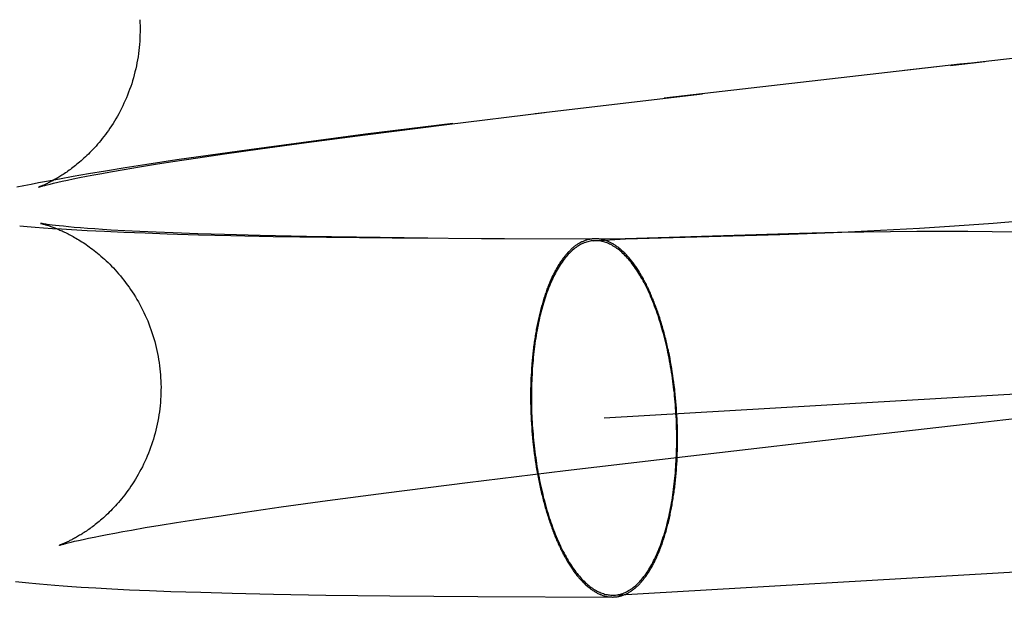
# Model space of a CAD drawing. Header units: inches. Extents: x 0 to 218, y 0 to 141.
# Tile 78 of 114: x 120.5698 to 120.6769, y 52.1011 to 52.1658. Entities that reach past the tile are written whole.
import ezdxf

# ---------------------------------------------------------------- set-up
doc = ezdxf.new("R2010")
doc.units = ezdxf.units.IN
doc.header["$LTSCALE"] = 11.987179
doc.header["$MEASUREMENT"] = 0
doc.linetypes.add('HIDDEN', pattern=[0.2, 0.1, -0.1])
doc.layers.add('DEFAULT_2', color=8, linetype='HIDDEN')

msp = doc.modelspace()

# ---------------------------------------------------------------- linework, layer by layer
at = {"layer": 'DEFAULT_2', "color": 8, "linetype": 'HIDDEN'}
for p, q in [((120.66537, 53.90946), (120.66537, 50.4403)), ((120.62582, 52.15565), (120.64404, 52.15779)), ((120.61621, 52.15446), (120.62685, 52.15576)), ((120.60734, 52.15334), (120.61621, 52.15446)), ((120.61689, 52.15457), (120.60737, 52.15338)), ((120.63333, 52.12256), (121.1712, 52.15395)), ((120.60737, 52.15338), (120.6004, 52.15247)), ((120.60098, 52.1525), (120.60734, 52.15334)), ((120.59474, 52.15171), (120.59028, 52.15108)), ((120.59203, 52.15125), (120.59593, 52.15181)), ((120.6004, 52.15247), (120.59474, 52.15171)), ((120.59593, 52.15181), (120.60098, 52.1525)), ((120.58686, 52.15059), (120.58358, 52.15009)), ((120.58644, 52.15042), (120.58913, 52.15083)), ((120.59028, 52.15108), (120.58686, 52.15059)), ((120.58913, 52.15083), (120.59203, 52.15125)), ((120.58124, 52.14973), (120.5791, 52.14939)), ((120.57964, 52.1493), (120.58115, 52.14956)), ((120.58115, 52.14956), (120.58279, 52.14983)), ((120.58358, 52.15009), (120.58124, 52.14973)), ((120.58279, 52.14983), (120.58455, 52.15012)), ((120.58455, 52.15012), (120.58644, 52.15042)), ((120.57409, 52.14852), (120.5727, 52.14827)), ((120.5756, 52.14879), (120.57409, 52.14852)), ((120.5744, 52.14828), (120.57497, 52.1484)), ((120.57497, 52.1484), (120.57559, 52.14853)), ((120.57559, 52.14853), (120.57628, 52.14867)), ((120.57724, 52.14908), (120.5756, 52.14879)), ((120.57628, 52.14867), (120.57703, 52.14882)), ((120.57703, 52.14882), (120.57784, 52.14897)), ((120.5791, 52.14939), (120.57724, 52.14908)), ((120.57784, 52.14897), (120.57871, 52.14913)), ((120.57871, 52.14913), (120.57964, 52.1493)), ((120.57021, 52.14778), (120.56945, 52.14763)), ((120.571, 52.14794), (120.57021, 52.14778)), ((120.57183, 52.1481), (120.571, 52.14794)), ((120.5727, 52.14827), (120.57183, 52.1481)), ((120.57277, 52.1479), (120.57308, 52.14798)), ((120.57308, 52.14798), (120.57346, 52.14807)), ((120.57346, 52.14807), (120.5739, 52.14817)), ((120.5739, 52.14817), (120.5744, 52.14828)), ((120.56977, 52.14343), (120.57059, 52.14336)), ((120.57059, 52.14336), (120.57146, 52.14329)), ((120.57146, 52.14329), (120.57237, 52.14322)), ((120.57237, 52.14322), (120.57332, 52.14316)), ((120.5733, 52.14352), (120.573, 52.14356)), ((120.57365, 52.14348), (120.5733, 52.14352)), ((120.57332, 52.14316), (120.57433, 52.14309)), ((120.57406, 52.14343), (120.57365, 52.14348)), ((120.57454, 52.14338), (120.57406, 52.14343)), ((120.57433, 52.14309), (120.57539, 52.14303)), ((120.57509, 52.14333), (120.57454, 52.14338)), ((120.57571, 52.14327), (120.57509, 52.14333)), ((120.57539, 52.14303), (120.57711, 52.14293)), ((120.57639, 52.14321), (120.57571, 52.14327)), ((120.57713, 52.14316), (120.57639, 52.14321)), ((120.57793, 52.1431), (120.57713, 52.14316)), ((120.57879, 52.14304), (120.57793, 52.1431)), ((120.57972, 52.14298), (120.57879, 52.14304)), ((120.66198, 52.14288), (120.66481, 52.14303)), ((120.66481, 52.14303), (120.66762, 52.14319)), ((120.66762, 52.14319), (120.67037, 52.14336)), ((120.67037, 52.14336), (120.67305, 52.14354)), ((120.67305, 52.14354), (120.67566, 52.14374)), ((120.67566, 52.14374), (120.67819, 52.14393)), ((120.57711, 52.14293), (120.57901, 52.14284)), ((120.57901, 52.14284), (120.58111, 52.14274)), ((120.58121, 52.1429), (120.57972, 52.14298)), ((120.58111, 52.14274), (120.5834, 52.14266)), ((120.58284, 52.14282), (120.58121, 52.1429)), ((120.5846, 52.14274), (120.58284, 52.14282)), ((120.5834, 52.14266), (120.58582, 52.14257)), ((120.58647, 52.14266), (120.5846, 52.14274)), ((120.58582, 52.14257), (120.5892, 52.14247)), ((120.58916, 52.14257), (120.58647, 52.14266)), ((120.59205, 52.14248), (120.58916, 52.14257)), ((120.5892, 52.14247), (120.59272, 52.14238)), ((120.59593, 52.14238), (120.59205, 52.14248)), ((120.59272, 52.14238), (120.59732, 52.14229)), ((120.60097, 52.14228), (120.59593, 52.14238)), ((120.59732, 52.14229), (120.60313, 52.1422)), ((120.60639, 52.1422), (120.60097, 52.14228)), ((120.60313, 52.1422), (120.61027, 52.14212)), ((120.61416, 52.14211), (120.60639, 52.1422)), ((120.61027, 52.14212), (120.62248, 52.14206)), ((120.61998, 52.14205), (120.63565, 52.14201)), ((120.6322, 52.14182), (120.63565, 52.14202)), ((120.63565, 52.14201), (120.63561, 52.14202)), ((120.65457, 52.1426), (120.63565, 52.14202)), ((120.63565, 52.14201), (120.64992, 52.14241)), ((120.64992, 52.14241), (120.65244, 52.14249)), ((120.65244, 52.14249), (120.65642, 52.14263)), ((120.65873, 52.1427), (120.65457, 52.1426)), ((120.65642, 52.14263), (120.65917, 52.14275)), ((120.66159, 52.14275), (120.65873, 52.1427)), ((120.65917, 52.14275), (120.66198, 52.14288)), ((120.66448, 52.14279), (120.66159, 52.14275)), ((120.66735, 52.14281), (120.66448, 52.14279)), ((120.67017, 52.14282), (120.66735, 52.14281)), ((120.67289, 52.1428), (120.67017, 52.14282)), ((120.67552, 52.14278), (120.67289, 52.1428)), ((120.67806, 52.14274), (120.67552, 52.14278)), ((120.63445, 52.10329), (121.17233, 52.13469)), ((120.6405, 52.12901), (120.64043, 52.12937)), ((120.64057, 52.12865), (120.6405, 52.12901)), ((120.64063, 52.12828), (120.64057, 52.12865)), ((120.64069, 52.12792), (120.64063, 52.12828)), ((120.6254, 52.12721), (120.62538, 52.12684)), ((120.62542, 52.12758), (120.6254, 52.12721)), ((120.62544, 52.12795), (120.62542, 52.12758)), ((120.64075, 52.12755), (120.64069, 52.12792)), ((120.64081, 52.12718), (120.64075, 52.12755)), ((120.64086, 52.12681), (120.64081, 52.12718)), ((120.62535, 52.12609), (120.62534, 52.12571)), ((120.62536, 52.12646), (120.62535, 52.12609)), ((120.62538, 52.12684), (120.62536, 52.12646)), ((120.64091, 52.12643), (120.64086, 52.12681)), ((120.64096, 52.12606), (120.64091, 52.12643)), ((120.62534, 52.12571), (120.62534, 52.12533)), ((120.62534, 52.12533), (120.62534, 52.12496)), ((120.62534, 52.12496), (120.62534, 52.12458)), ((120.64107, 52.12511), (120.64103, 52.12549)), ((120.6411, 52.12473), (120.64107, 52.12511)), ((120.62534, 52.12458), (120.62534, 52.12419)), ((120.62534, 52.12419), (120.62535, 52.12381)), ((120.62535, 52.12381), (120.62536, 52.12343)), ((120.64114, 52.12435), (120.6411, 52.12473)), ((120.64117, 52.12397), (120.64114, 52.12435)), ((120.6412, 52.12359), (120.64117, 52.12397)), ((120.62536, 52.12343), (120.62537, 52.12305)), ((120.62537, 52.12305), (120.62539, 52.12267)), ((120.62539, 52.12267), (120.62541, 52.12229)), ((120.64122, 52.12321), (120.6412, 52.12359)), ((120.64125, 52.12283), (120.64122, 52.12321)), ((120.64127, 52.12244), (120.64125, 52.12283)), ((120.62541, 52.12229), (120.62543, 52.1219)), ((120.62543, 52.1219), (120.62546, 52.12152)), ((120.64128, 52.12206), (120.64127, 52.12244)), ((120.6413, 52.12168), (120.64128, 52.12206)), ((120.64131, 52.1213), (120.6413, 52.12168)), ((120.62546, 52.12152), (120.62548, 52.12114)), ((120.62548, 52.12114), (120.62552, 52.12076)), ((120.62552, 52.12076), (120.62555, 52.12038)), ((120.64131, 52.12092), (120.64131, 52.1213)), ((120.64132, 52.12054), (120.64131, 52.12092)), ((120.64132, 52.12016), (120.64132, 52.12054)), ((120.64278, 52.11844), (120.66208, 52.12067)), ((120.62555, 52.12038), (120.62559, 52.12)), ((120.62559, 52.12), (120.62563, 52.11962)), ((120.64131, 52.11978), (120.64132, 52.12016)), ((120.64131, 52.1194), (120.64131, 52.11978)), ((120.62569, 52.11905), (120.62574, 52.11868)), ((120.62574, 52.11868), (120.62579, 52.11831)), ((120.62912, 52.11683), (120.64278, 52.11844)), ((120.64128, 52.11827), (120.64129, 52.11865)), ((120.64129, 52.11865), (120.6413, 52.11902)), ((120.6413, 52.11902), (120.64131, 52.1194)), ((120.62579, 52.11831), (120.62585, 52.11793)), ((120.62585, 52.11793), (120.6259, 52.11756)), ((120.6259, 52.11756), (120.62596, 52.11719)), ((120.64121, 52.11716), (120.64124, 52.11753)), ((120.64124, 52.11753), (120.64126, 52.1179)), ((120.64126, 52.1179), (120.64128, 52.11827)), ((120.61849, 52.11553), (120.62912, 52.11683)), ((120.62596, 52.11719), (120.62602, 52.11683)), ((120.62602, 52.11683), (120.62609, 52.11646)), ((120.62609, 52.11646), (120.62616, 52.1161)), ((120.60962, 52.1144), (120.61849, 52.11553)), ((120.62616, 52.1161), (120.62623, 52.11574)), ((120.60325, 52.11356), (120.60962, 52.1144)), ((120.5982, 52.11287), (120.60325, 52.11356)), ((120.59141, 52.11189), (120.59431, 52.11232)), ((120.59431, 52.11232), (120.5982, 52.11287)), ((120.58342, 52.11063), (120.58506, 52.1109)), ((120.58506, 52.1109), (120.58683, 52.11119)), ((120.58683, 52.11119), (120.58871, 52.11148)), ((120.58871, 52.11148), (120.59141, 52.11189)), ((120.57855, 52.10974), (120.5793, 52.10988)), ((120.5793, 52.10988), (120.58011, 52.11004)), ((120.58011, 52.11004), (120.58099, 52.1102)), ((120.58099, 52.1102), (120.58192, 52.11036)), ((120.58192, 52.11036), (120.58342, 52.11063)), ((120.57504, 52.10897), (120.57535, 52.10905)), ((120.57535, 52.10905), (120.57573, 52.10914)), ((120.57573, 52.10914), (120.57617, 52.10924)), ((120.57617, 52.10924), (120.57668, 52.10935)), ((120.57668, 52.10935), (120.57724, 52.10947)), ((120.57724, 52.10947), (120.57787, 52.1096)), ((120.57787, 52.1096), (120.57855, 52.10974)), ((120.56933, 52.10477), (120.57003, 52.1047)), ((120.57003, 52.1047), (120.57077, 52.10462)), ((120.57077, 52.10462), (120.57153, 52.10455)), ((120.57274, 52.10444), (120.5736, 52.10437)), ((120.5736, 52.10437), (120.5745, 52.1043)), ((120.5745, 52.1043), (120.57545, 52.10423)), ((120.57545, 52.10423), (120.57644, 52.10417)), ((120.57644, 52.10417), (120.57804, 52.10407)), ((120.57804, 52.10407), (120.57979, 52.10398)), ((120.57979, 52.10398), (120.58173, 52.10388)), ((120.58173, 52.10388), (120.58387, 52.10379)), ((120.58387, 52.10379), (120.58619, 52.1037)), ((120.58619, 52.1037), (120.58946, 52.1036)), ((120.58946, 52.1036), (120.59289, 52.1035)), ((120.59289, 52.1035), (120.59738, 52.1034)), ((120.59738, 52.1034), (120.60305, 52.1033)), ((120.60305, 52.1033), (120.61004, 52.10321)), ((120.61004, 52.10321), (120.61958, 52.10313)), ((120.61958, 52.10313), (120.63427, 52.10308))]:
    msp.add_line(p, q, dxfattribs=at)
for points in [[(120.58283, 52.16584), (120.58285, 52.16553), (120.58286, 52.16519), (120.58286, 52.16485), (120.58286, 52.16451), (120.58285, 52.16417), (120.58284, 52.16383), (120.58282, 52.16349), (120.5828, 52.16316), (120.58277, 52.16282), (120.58273, 52.16248), (120.58269, 52.16215), (120.58264, 52.16181), (120.58258, 52.16148), (120.58252, 52.16115), (120.58246, 52.16082), (120.58239, 52.16049), (120.58231, 52.16016), (120.58223, 52.15984), (120.58214, 52.15952), (120.58204, 52.1592), (120.58195, 52.15888), (120.58184, 52.15857), (120.58173, 52.15826), (120.58162, 52.15795), (120.5815, 52.15764), (120.58137, 52.15734), (120.58125, 52.15704), (120.58111, 52.15675), (120.58098, 52.15646), (120.58084, 52.15617), (120.58069, 52.15589), (120.58054, 52.15561), (120.58039, 52.15534), (120.58024, 52.15507), (120.58008, 52.15481), (120.57992, 52.15455), (120.57976, 52.1543), (120.57959, 52.15406), (120.57943, 52.15381), (120.57926, 52.15358), (120.57909, 52.15335), (120.57892, 52.15313), (120.57875, 52.15291), (120.57858, 52.1527), (120.57841, 52.1525), (120.57824, 52.1523), (120.57807, 52.15211), (120.57791, 52.15192), (120.57774, 52.15174), (120.57757, 52.15157), (120.57741, 52.1514), (120.57724, 52.15123), (120.57708, 52.15108), (120.57692, 52.15092), (120.57676, 52.15078), (120.5766, 52.15063), (120.57645, 52.1505), (120.57629, 52.15037), (120.57614, 52.15024), (120.576, 52.15012), (120.57585, 52.15), (120.5757, 52.14988), (120.57556, 52.14977), (120.57542, 52.14967), (120.57528, 52.14956), (120.57515, 52.14947), (120.57501, 52.14937), (120.57488, 52.14928), (120.57475, 52.14919), (120.57462, 52.1491), (120.5745, 52.14902), (120.57437, 52.14894), (120.57425, 52.14886), (120.57413, 52.14879), (120.57402, 52.14872), (120.5739, 52.14865), (120.57379, 52.14858), (120.57368, 52.14852), (120.57357, 52.14846), (120.57346, 52.1484), (120.57336, 52.14834), (120.57326, 52.14829), (120.57316, 52.14824), (120.57306, 52.14819), (120.57297, 52.14814), (120.57287, 52.14809), (120.57278, 52.14805), (120.5727, 52.14801), (120.57261, 52.14797), (120.57253, 52.14793), (120.57246, 52.1479), (120.57238, 52.14787), (120.57231, 52.14783), (120.57224, 52.14781), (120.57218, 52.14778), (120.57212, 52.14776), (120.57207, 52.14773), (120.57202, 52.14771), (120.57197, 52.1477), (120.57193, 52.14768), (120.5719, 52.14767), (120.57187, 52.14766), (120.57185, 52.14765), (120.57183, 52.14764), (120.57182, 52.14764), (120.57181, 52.14764)], [(120.68102, 52.16201), (120.67328, 52.16113), (120.67202, 52.16099), (120.666, 52.16031)], [(120.67099, 52.16087), (120.67224, 52.16102), (120.67349, 52.16116), (120.67475, 52.1613)], [(120.67077, 52.16085), (120.66951, 52.16071), (120.63987, 52.15731)], [(120.57181, 52.14764), (120.57182, 52.14764), (120.57184, 52.14765), (120.57186, 52.14765), (120.5719, 52.14766), (120.57194, 52.14768), (120.57199, 52.14769), (120.57205, 52.14771), (120.57212, 52.14773), (120.5722, 52.14775), (120.57229, 52.14778), (120.57239, 52.1478), (120.5725, 52.14783), (120.57263, 52.14787), (120.57277, 52.1479)], [(120.573, 52.14356), (120.57274, 52.14359), (120.57263, 52.14361), (120.57253, 52.14362), (120.57244, 52.14363), (120.57236, 52.14365), (120.57229, 52.14366), (120.57223, 52.14367), (120.57218, 52.14368), (120.57214, 52.14368), (120.5721, 52.14369), (120.57208, 52.1437), (120.57206, 52.1437), (120.57205, 52.1437), (120.57204, 52.1437)], [(120.57204, 52.1437), (120.57205, 52.1437), (120.57206, 52.1437), (120.57208, 52.14369), (120.57211, 52.14369), (120.57214, 52.14368), (120.57218, 52.14367), (120.57222, 52.14366), (120.57227, 52.14365), (120.57232, 52.14363), (120.57238, 52.14362), (120.57244, 52.1436), (120.57251, 52.14358), (120.57258, 52.14356), (120.57265, 52.14354), (120.57273, 52.14351), (120.57281, 52.14349), (120.5729, 52.14346), (120.57298, 52.14343), (120.57308, 52.1434), (120.57317, 52.14337), (120.57327, 52.14333), (120.57337, 52.14329), (120.57347, 52.14326), (120.57358, 52.14322), (120.57368, 52.14317), (120.57379, 52.14313), (120.57391, 52.14308), (120.57402, 52.14303), (120.57414, 52.14298), (120.57426, 52.14293), (120.57438, 52.14288), (120.5745, 52.14282), (120.57463, 52.14276), (120.57476, 52.1427), (120.57489, 52.14263), (120.57503, 52.14256), (120.57516, 52.14249), (120.5753, 52.14242), (120.57545, 52.14234), (120.57559, 52.14226), (120.57574, 52.14218), (120.57589, 52.14209), (120.57604, 52.142), (120.57619, 52.14191), (120.57635, 52.14181), (120.57651, 52.14171), (120.57667, 52.14161), (120.57684, 52.1415), (120.577, 52.14139), (120.57717, 52.14127), (120.57734, 52.14114), (120.57752, 52.14102), (120.5777, 52.14088), (120.57788, 52.14075), (120.57806, 52.1406), (120.57824, 52.14045), (120.57843, 52.1403), (120.57861, 52.14014), (120.5788, 52.13997), (120.57899, 52.1398), (120.57918, 52.13962), (120.57938, 52.13944), (120.57957, 52.13925), (120.57976, 52.13906), (120.57996, 52.13885), (120.58015, 52.13865), (120.58034, 52.13843), (120.58053, 52.13821), (120.58073, 52.13799), (120.58092, 52.13776), (120.5811, 52.13752), (120.58129, 52.13728), (120.58147, 52.13703), (120.58166, 52.13678), (120.58183, 52.13652), (120.58201, 52.13626), (120.58218, 52.13599), (120.58235, 52.13572), (120.58252, 52.13544), (120.58268, 52.13516), (120.58284, 52.13487), (120.58299, 52.13459), (120.58314, 52.13429), (120.58328, 52.134), (120.58342, 52.1337), (120.58356, 52.13339), (120.58369, 52.13309), (120.58381, 52.13278), (120.58393, 52.13247), (120.58404, 52.13215), (120.58415, 52.13184), (120.58426, 52.13152), (120.58436, 52.1312), (120.58445, 52.13087), (120.58453, 52.13055), (120.58462, 52.13022), (120.58469, 52.12989), (120.58476, 52.12956), (120.58482, 52.12923), (120.58488, 52.1289), (120.58493, 52.12856), (120.58498, 52.12823), (120.58502, 52.12789), (120.58505, 52.12755), (120.58508, 52.12722), (120.5851, 52.12691)], [(120.63238, 52.14203), (120.63235, 52.14203), (120.63227, 52.14203), (120.63219, 52.14202), (120.63211, 52.14202), (120.63204, 52.14201), (120.63196, 52.142), (120.63188, 52.14199), (120.6318, 52.14198), (120.63173, 52.14196), (120.63165, 52.14194), (120.63157, 52.14193), (120.6315, 52.14191), (120.63142, 52.14188), (120.63135, 52.14186), (120.63127, 52.14183), (120.63119, 52.14181), (120.63112, 52.14178), (120.63104, 52.14174), (120.63097, 52.14171), (120.63089, 52.14168), (120.63082, 52.14164), (120.63074, 52.1416), (120.63067, 52.14156), (120.6306, 52.14152), (120.63052, 52.14147), (120.63045, 52.14143), (120.63038, 52.14138), (120.6303, 52.14133), (120.63023, 52.14128), (120.63016, 52.14122), (120.63009, 52.14117), (120.63002, 52.14111), (120.62994, 52.14105), (120.62987, 52.14099), (120.6298, 52.14093), (120.62973, 52.14086), (120.62966, 52.1408), (120.62959, 52.14073), (120.62952, 52.14066), (120.62946, 52.14059), (120.62939, 52.14052), (120.62932, 52.14044), (120.62925, 52.14036), (120.62918, 52.14029), (120.62912, 52.14021), (120.62905, 52.14012), (120.62898, 52.14004), (120.62892, 52.13996), (120.62885, 52.13987), (120.62879, 52.13978), (120.62872, 52.13969), (120.62866, 52.1396), (120.6286, 52.13951), (120.62853, 52.13941), (120.62847, 52.13931), (120.62841, 52.13922), (120.62835, 52.13912), (120.62829, 52.13902), (120.62823, 52.13891), (120.62817, 52.13881), (120.62811, 52.1387), (120.62805, 52.13859), (120.62799, 52.13849), (120.62793, 52.13837), (120.62787, 52.13826), (120.62782, 52.13815), (120.62776, 52.13803), (120.6277, 52.13792), (120.62765, 52.1378), (120.62759, 52.13768), (120.62754, 52.13756), (120.62748, 52.13743), (120.62743, 52.13731), (120.62738, 52.13719), (120.62733, 52.13706), (120.62728, 52.13693), (120.62722, 52.1368), (120.62717, 52.13667), (120.62712, 52.13654), (120.62708, 52.1364), (120.62703, 52.13627), (120.62698, 52.13613), (120.62693, 52.13599), (120.62688, 52.13586), (120.62684, 52.13572), (120.62679, 52.13557), (120.62675, 52.13543), (120.6267, 52.13529), (120.62666, 52.13514), (120.62662, 52.135), (120.62658, 52.13485), (120.62653, 52.1347), (120.62649, 52.13455), (120.62645, 52.1344), (120.62641, 52.13424), (120.62637, 52.13409), (120.62634, 52.13394), (120.6263, 52.13378), (120.62626, 52.13362), (120.62622, 52.13347), (120.62619, 52.13331), (120.62615, 52.13315), (120.62612, 52.13299), (120.62609, 52.13283), (120.62605, 52.13266), (120.62602, 52.1325), (120.62599, 52.13233), (120.62596, 52.13217), (120.62593, 52.132), (120.6259, 52.13183), (120.62587, 52.13166), (120.62584, 52.1315), (120.62582, 52.13133), (120.62579, 52.13115), (120.62576, 52.13098), (120.62574, 52.13081), (120.62572, 52.13064), (120.62569, 52.13046), (120.62567, 52.13029), (120.62565, 52.13011), (120.62563, 52.12993), (120.62561, 52.12976), (120.62559, 52.12958), (120.62557, 52.1294), (120.62555, 52.12922), (120.62553, 52.12904), (120.62551, 52.12886), (120.6255, 52.12868), (120.62548, 52.1285), (120.62547, 52.12832), (120.62544, 52.12795)], [(120.64043, 52.12937), (120.64039, 52.12955), (120.64035, 52.12973), (120.64032, 52.1299), (120.64028, 52.13008), (120.64024, 52.13026), (120.6402, 52.13043), (120.64016, 52.13061), (120.64012, 52.13078), (120.64008, 52.13095), (120.64003, 52.13112), (120.63999, 52.1313), (120.63995, 52.13147), (120.6399, 52.13164), (120.63986, 52.1318), (120.63981, 52.13197), (120.63977, 52.13214), (120.63972, 52.13231), (120.63967, 52.13247), (120.63962, 52.13263), (120.63958, 52.1328), (120.63953, 52.13296), (120.63948, 52.13312), (120.63943, 52.13328), (120.63938, 52.13344), (120.63932, 52.1336), (120.63927, 52.13375), (120.63922, 52.13391), (120.63917, 52.13407), (120.63911, 52.13422), (120.63906, 52.13437), (120.639, 52.13452), (120.63895, 52.13467), (120.63889, 52.13482), (120.63883, 52.13497), (120.63878, 52.13512), (120.63872, 52.13526), (120.63866, 52.13541), (120.6386, 52.13555), (120.63854, 52.13569), (120.63848, 52.13583), (120.63842, 52.13597), (120.63836, 52.13611), (120.6383, 52.13625), (120.63824, 52.13638), (120.63818, 52.13651), (120.63812, 52.13665), (120.63805, 52.13678), (120.63799, 52.13691), (120.63793, 52.13704), (120.63786, 52.13716), (120.6378, 52.13729), (120.63773, 52.13741), (120.63767, 52.13754), (120.6376, 52.13766), (120.63753, 52.13778), (120.63747, 52.1379), (120.6374, 52.13801), (120.63733, 52.13813), (120.63726, 52.13824), (120.63719, 52.13836), (120.63713, 52.13847), (120.63706, 52.13858), (120.63699, 52.13868), (120.63692, 52.13879), (120.63685, 52.1389), (120.63678, 52.139), (120.63671, 52.1391), (120.63663, 52.1392), (120.63656, 52.1393), (120.63649, 52.1394), (120.63642, 52.13949), (120.63635, 52.13958), (120.63627, 52.13968), (120.6362, 52.13977), (120.63613, 52.13985), (120.63605, 52.13994), (120.63598, 52.14003), (120.63591, 52.14011), (120.63583, 52.14019), (120.63576, 52.14027), (120.63568, 52.14035), (120.63561, 52.14043), (120.63553, 52.1405), (120.63546, 52.14058), (120.63538, 52.14065), (120.6353, 52.14072), (120.63523, 52.14079), (120.63515, 52.14085), (120.63508, 52.14092), (120.635, 52.14098), (120.63492, 52.14104), (120.63484, 52.1411), (120.63477, 52.14116), (120.63469, 52.14121), (120.63461, 52.14127), (120.63454, 52.14132), (120.63446, 52.14137), (120.63438, 52.14142), (120.6343, 52.14146), (120.63422, 52.14151), (120.63415, 52.14155), (120.63407, 52.14159), (120.63399, 52.14163), (120.63391, 52.14167), (120.63383, 52.1417), (120.63376, 52.14174), (120.63368, 52.14177), (120.6336, 52.1418), (120.63352, 52.14183), (120.63344, 52.14186), (120.63336, 52.14188), (120.63329, 52.1419), (120.63321, 52.14192), (120.63313, 52.14194), (120.63305, 52.14196), (120.63297, 52.14197), (120.63289, 52.14199), (120.63282, 52.142), (120.63274, 52.14201), (120.63266, 52.14202), (120.63258, 52.14202), (120.6325, 52.14203), (120.63242, 52.14203), (120.63238, 52.14203)], [(120.6322, 52.14182), (120.63207, 52.14181), (120.63194, 52.14179), (120.63181, 52.14177), (120.63168, 52.14174), (120.63155, 52.14171), (120.63142, 52.14167), (120.63129, 52.14163), (120.63116, 52.14158), (120.63103, 52.14153), (120.6309, 52.14147), (120.63078, 52.1414), (120.63065, 52.14133), (120.63053, 52.14126), (120.6304, 52.14117), (120.63028, 52.14109), (120.63015, 52.141), (120.63003, 52.1409), (120.62991, 52.1408), (120.62979, 52.14069), (120.62967, 52.14058), (120.62955, 52.14046), (120.62944, 52.14034), (120.62932, 52.14021), (120.62921, 52.14008), (120.62909, 52.13994), (120.62898, 52.1398), (120.62887, 52.13965), (120.62876, 52.1395), (120.62865, 52.13934), (120.62855, 52.13918), (120.62844, 52.13901), (120.62834, 52.13884), (120.62823, 52.13866), (120.62813, 52.13848), (120.62803, 52.13829), (120.62793, 52.1381), (120.62784, 52.13791), (120.62774, 52.13771), (120.62765, 52.13751), (120.62756, 52.1373), (120.62747, 52.13709), (120.62738, 52.13687), (120.62729, 52.13665), (120.6272, 52.13643), (120.62712, 52.1362), (120.62704, 52.13597), (120.62696, 52.13573), (120.62688, 52.1355), (120.6268, 52.13525), (120.62673, 52.13501), (120.62666, 52.13476), (120.62659, 52.1345), (120.62652, 52.13425), (120.62645, 52.13398), (120.62639, 52.13372), (120.62632, 52.13345), (120.62626, 52.13318), (120.6262, 52.13291), (120.62615, 52.13264), (120.62609, 52.13236), (120.62604, 52.13208), (120.62599, 52.13179), (120.62594, 52.1315), (120.62589, 52.13121), (120.62585, 52.13092), (120.62581, 52.13063), (120.62577, 52.13033), (120.62573, 52.13003), (120.62569, 52.12973), (120.62566, 52.12943), (120.62563, 52.12912), (120.6256, 52.12882), (120.62557, 52.12851), (120.62555, 52.1282), (120.62552, 52.12789), (120.6255, 52.12757), (120.62549, 52.12726), (120.62547, 52.12694), (120.62546, 52.12662), (120.62544, 52.12631), (120.62544, 52.12599), (120.62543, 52.12566), (120.62542, 52.12534), (120.62542, 52.12502), (120.62542, 52.1247), (120.62542, 52.12437), (120.62543, 52.12405), (120.62543, 52.12373), (120.62544, 52.1234), (120.62545, 52.12308), (120.62547, 52.12275), (120.62548, 52.12242), (120.6255, 52.1221)], [(120.64115, 52.12301), (120.64113, 52.12334), (120.64111, 52.12366), (120.64109, 52.12399), (120.64106, 52.12431), (120.64103, 52.12464), (120.641, 52.12496), (120.64097, 52.12528), (120.64093, 52.1256), (120.64089, 52.12592), (120.64085, 52.12624), (120.64081, 52.12656), (120.64077, 52.12688), (120.64072, 52.1272), (120.64067, 52.12751), (120.64062, 52.12783), (120.64057, 52.12814), (120.64051, 52.12845), (120.64046, 52.12876), (120.6404, 52.12906), (120.64034, 52.12937), (120.64028, 52.12967), (120.64021, 52.12997), (120.64014, 52.13027), (120.64008, 52.13057), (120.64, 52.13087), (120.63993, 52.13116), (120.63986, 52.13145), (120.63978, 52.13174), (120.6397, 52.13202), (120.63962, 52.1323), (120.63954, 52.13258), (120.63946, 52.13286), (120.63937, 52.13313), (120.63929, 52.1334), (120.6392, 52.13367), (120.63911, 52.13393), (120.63902, 52.1342), (120.63892, 52.13445), (120.63883, 52.13471), (120.63873, 52.13496), (120.63863, 52.13521), (120.63853, 52.13545), (120.63843, 52.13569), (120.63833, 52.13593), (120.63822, 52.13616), (120.63812, 52.13639), (120.63801, 52.13661), (120.6379, 52.13683), (120.63779, 52.13705), (120.63768, 52.13726), (120.63757, 52.13747), (120.63746, 52.13767), (120.63734, 52.13787), (120.63723, 52.13807), (120.63711, 52.13826), (120.63699, 52.13844), (120.63688, 52.13863), (120.63676, 52.1388), (120.63663, 52.13898), (120.63651, 52.13914), (120.63639, 52.13931), (120.63627, 52.13947), (120.63614, 52.13962), (120.63602, 52.13977), (120.63589, 52.13991), (120.63576, 52.14005), (120.63564, 52.14018), (120.63551, 52.14031), (120.63538, 52.14044), (120.63525, 52.14056), (120.63512, 52.14067), (120.63499, 52.14078), (120.63486, 52.14088), (120.63473, 52.14098), (120.6346, 52.14107), (120.63447, 52.14116), (120.63433, 52.14124), (120.6342, 52.14132), (120.63407, 52.14139), (120.63393, 52.14145), (120.6338, 52.14152), (120.63367, 52.14157), (120.63353, 52.14162), (120.6334, 52.14166), (120.63327, 52.1417), (120.63313, 52.14174), (120.633, 52.14177), (120.63287, 52.14179), (120.63273, 52.1418), (120.6326, 52.14182), (120.63247, 52.14182), (120.63234, 52.14182), (120.6322, 52.14182)], [(120.5851, 52.12691), (120.58512, 52.12659), (120.58513, 52.12625), (120.58514, 52.12591), (120.58513, 52.12558), (120.58513, 52.12524), (120.58511, 52.1249), (120.5851, 52.12456), (120.58507, 52.12422), (120.58504, 52.12388), (120.585, 52.12355), (120.58496, 52.12321), (120.58491, 52.12288), (120.58486, 52.12255), (120.5848, 52.12221), (120.58473, 52.12188), (120.58466, 52.12156), (120.58458, 52.12123), (120.5845, 52.12091), (120.58441, 52.12058), (120.58432, 52.12026), (120.58422, 52.11995), (120.58411, 52.11963), (120.584, 52.11932), (120.58389, 52.11901), (120.58377, 52.11871), (120.58365, 52.11841), (120.58352, 52.11811), (120.58339, 52.11781), (120.58325, 52.11752), (120.58311, 52.11724), (120.58296, 52.11696), (120.58281, 52.11668), (120.58266, 52.11641), (120.58251, 52.11614), (120.58235, 52.11588), (120.58219, 52.11562), (120.58203, 52.11537), (120.58186, 52.11512), (120.5817, 52.11488), (120.58153, 52.11465), (120.58136, 52.11442), (120.58119, 52.11419), (120.58102, 52.11398), (120.58085, 52.11377), (120.58068, 52.11356), (120.58052, 52.11337), (120.58035, 52.11317), (120.58018, 52.11299), (120.58001, 52.11281), (120.57984, 52.11263), (120.57968, 52.11246), (120.57951, 52.1123), (120.57935, 52.11214), (120.57919, 52.11199), (120.57903, 52.11184), (120.57888, 52.1117), (120.57872, 52.11156), (120.57857, 52.11143), (120.57842, 52.11131), (120.57827, 52.11118), (120.57812, 52.11106), (120.57798, 52.11095), (120.57783, 52.11084), (120.57769, 52.11073), (120.57756, 52.11063), (120.57742, 52.11053), (120.57728, 52.11044), (120.57715, 52.11034), (120.57702, 52.11026), (120.57689, 52.11017), (120.57677, 52.11009), (120.57665, 52.11001), (120.57652, 52.10993), (120.57641, 52.10986), (120.57629, 52.10979), (120.57617, 52.10972), (120.57606, 52.10965), (120.57595, 52.10959), (120.57584, 52.10953), (120.57574, 52.10947), (120.57563, 52.10941), (120.57553, 52.10936), (120.57543, 52.1093), (120.57533, 52.10925), (120.57524, 52.10921), (120.57515, 52.10916), (120.57506, 52.10912), (120.57497, 52.10908), (120.57489, 52.10904), (120.57481, 52.109), (120.57473, 52.10896), (120.57465, 52.10893), (120.57458, 52.1089), (120.57452, 52.10887), (120.57445, 52.10885), (120.5744, 52.10882), (120.57434, 52.1088), (120.57429, 52.10878), (120.57425, 52.10876), (120.57421, 52.10875), (120.57417, 52.10874), (120.57414, 52.10872), (120.57412, 52.10872), (120.5741, 52.10871), (120.57409, 52.10871), (120.57408, 52.1087)], [(120.64103, 52.12549), (120.64101, 52.12568), (120.64096, 52.12606)], [(120.63445, 52.10329), (120.63458, 52.1033), (120.63472, 52.10332), (120.63485, 52.10334), (120.63498, 52.10337), (120.63511, 52.1034), (120.63524, 52.10344), (120.63537, 52.10348), (120.6355, 52.10353), (120.63562, 52.10358), (120.63575, 52.10364), (120.63588, 52.10371), (120.636, 52.10378), (120.63613, 52.10386), (120.63625, 52.10394), (120.63638, 52.10402), (120.6365, 52.10411), (120.63662, 52.10421), (120.63674, 52.10431), (120.63686, 52.10442), (120.63698, 52.10453), (120.6371, 52.10465), (120.63722, 52.10477), (120.63733, 52.1049), (120.63745, 52.10503), (120.63756, 52.10517), (120.63767, 52.10532), (120.63778, 52.10546), (120.63789, 52.10562), (120.638, 52.10577), (120.63811, 52.10594), (120.63821, 52.1061), (120.63832, 52.10627), (120.63842, 52.10645), (120.63852, 52.10663), (120.63862, 52.10682), (120.63872, 52.10701), (120.63882, 52.1072), (120.63891, 52.1074), (120.63901, 52.1076), (120.6391, 52.10781), (120.63919, 52.10802), (120.63928, 52.10824), (120.63936, 52.10846), (120.63945, 52.10868), (120.63953, 52.10891), (120.63962, 52.10914), (120.6397, 52.10938), (120.63977, 52.10962), (120.63985, 52.10986), (120.63992, 52.11011), (120.64, 52.11036), (120.64007, 52.11061), (120.64014, 52.11087), (120.6402, 52.11113), (120.64027, 52.11139), (120.64033, 52.11166), (120.64039, 52.11193), (120.64045, 52.1122), (120.64051, 52.11248), (120.64056, 52.11275), (120.64062, 52.11304), (120.64067, 52.11332), (120.64072, 52.11361), (120.64076, 52.1139), (120.64081, 52.11419), (120.64085, 52.11448), (120.64089, 52.11478), (120.64093, 52.11508), (120.64096, 52.11538), (120.641, 52.11568), (120.64103, 52.11599), (120.64106, 52.11629), (120.64108, 52.1166), (120.64111, 52.11691), (120.64113, 52.11723), (120.64115, 52.11754), (120.64117, 52.11785), (120.64118, 52.11817), (120.6412, 52.11849), (120.64121, 52.11881), (120.64122, 52.11913), (120.64123, 52.11945), (120.64123, 52.11977), (120.64123, 52.12009), (120.64123, 52.12041), (120.64123, 52.12074), (120.64123, 52.12106), (120.64122, 52.12139), (120.64121, 52.12171), (120.6412, 52.12204), (120.64119, 52.12236), (120.64117, 52.12269), (120.64115, 52.12301)], [(120.6255, 52.1221), (120.62552, 52.12177), (120.62554, 52.12145), (120.62557, 52.12112), (120.6256, 52.1208), (120.62562, 52.12048), (120.62566, 52.12015), (120.62569, 52.11983), (120.62572, 52.11951), (120.62576, 52.11919), (120.6258, 52.11887), (120.62584, 52.11855), (120.62589, 52.11823), (120.62593, 52.11791), (120.62598, 52.1176), (120.62603, 52.11729), (120.62609, 52.11697), (120.62614, 52.11666), (120.6262, 52.11635), (120.62626, 52.11605), (120.62632, 52.11574), (120.62638, 52.11544), (120.62644, 52.11514), (120.62651, 52.11484), (120.62658, 52.11454), (120.62665, 52.11425), (120.62672, 52.11395), (120.6268, 52.11366), (120.62687, 52.11338), (120.62695, 52.11309), (120.62703, 52.11281), (120.62711, 52.11253), (120.6272, 52.11225), (120.62728, 52.11198), (120.62737, 52.11171), (120.62746, 52.11144), (120.62755, 52.11118), (120.62764, 52.11092), (120.62773, 52.11066), (120.62783, 52.1104), (120.62792, 52.11015), (120.62802, 52.10991), (120.62812, 52.10966), (120.62822, 52.10942), (120.62833, 52.10919), (120.62843, 52.10895), (120.62854, 52.10873), (120.62864, 52.1085), (120.62875, 52.10828), (120.62886, 52.10806), (120.62897, 52.10785), (120.62908, 52.10764), (120.6292, 52.10744), (120.62931, 52.10724), (120.62943, 52.10704), (120.62954, 52.10685), (120.62966, 52.10667), (120.62978, 52.10649), (120.6299, 52.10631), (120.63002, 52.10614), (120.63014, 52.10597), (120.63026, 52.1058), (120.63039, 52.10565), (120.63051, 52.10549), (120.63064, 52.10534), (120.63076, 52.1052), (120.63089, 52.10506), (120.63102, 52.10493), (120.63115, 52.1048), (120.63127, 52.10467), (120.6314, 52.10456), (120.63153, 52.10444), (120.63166, 52.10433), (120.63179, 52.10423), (120.63193, 52.10413), (120.63206, 52.10404), (120.63219, 52.10395), (120.63232, 52.10387), (120.63245, 52.10379), (120.63259, 52.10372), (120.63272, 52.10366), (120.63285, 52.1036), (120.63299, 52.10354), (120.63312, 52.10349), (120.63325, 52.10345), (120.63339, 52.10341), (120.63352, 52.10337), (120.63365, 52.10335), (120.63379, 52.10332), (120.63392, 52.10331), (120.63405, 52.1033), (120.63419, 52.10329), (120.63432, 52.10329), (120.63445, 52.10329)], [(120.66208, 52.12067), (120.67452, 52.12208), (120.67577, 52.12223), (120.67702, 52.12237), (120.67828, 52.12251)], [(120.62563, 52.11962), (120.62565, 52.11943), (120.62569, 52.11905)], [(120.63427, 52.10308), (120.63431, 52.10308), (120.63439, 52.10309), (120.63446, 52.10309), (120.63454, 52.10309), (120.63462, 52.1031), (120.6347, 52.10311), (120.63477, 52.10312), (120.63485, 52.10313), (120.63493, 52.10315), (120.635, 52.10317), (120.63508, 52.10319), (120.63516, 52.10321), (120.63523, 52.10323), (120.63531, 52.10325), (120.63539, 52.10328), (120.63546, 52.10331), (120.63554, 52.10334), (120.63561, 52.10337), (120.63569, 52.1034), (120.63576, 52.10344), (120.63584, 52.10347), (120.63591, 52.10351), (120.63598, 52.10355), (120.63606, 52.1036), (120.63613, 52.10364), (120.63621, 52.10369), (120.63628, 52.10373), (120.63635, 52.10378), (120.63642, 52.10384), (120.6365, 52.10389), (120.63657, 52.10394), (120.63664, 52.104), (120.63671, 52.10406), (120.63678, 52.10412), (120.63685, 52.10418), (120.63692, 52.10425), (120.63699, 52.10431), (120.63706, 52.10438), (120.63713, 52.10445), (120.6372, 52.10452), (120.63727, 52.1046), (120.63734, 52.10467), (120.6374, 52.10475), (120.63747, 52.10483), (120.63754, 52.10491), (120.6376, 52.10499), (120.63767, 52.10507), (120.63774, 52.10516), (120.6378, 52.10524), (120.63787, 52.10533), (120.63793, 52.10542), (120.63799, 52.10551), (120.63806, 52.10561), (120.63812, 52.1057), (120.63818, 52.1058), (120.63824, 52.10589), (120.63831, 52.10599), (120.63837, 52.1061), (120.63843, 52.1062), (120.63849, 52.1063), (120.63855, 52.10641), (120.63861, 52.10652), (120.63867, 52.10663), (120.63872, 52.10674), (120.63878, 52.10685), (120.63884, 52.10696), (120.6389, 52.10708), (120.63895, 52.10719), (120.63901, 52.10731), (120.63906, 52.10743), (120.63912, 52.10755), (120.63917, 52.10768), (120.63922, 52.1078), (120.63928, 52.10793), (120.63933, 52.10805), (120.63938, 52.10818), (120.63943, 52.10831), (120.63948, 52.10844), (120.63953, 52.10857), (120.63958, 52.10871), (120.63963, 52.10884), (120.63968, 52.10898), (120.63972, 52.10912), (120.63977, 52.10926), (120.63982, 52.1094), (120.63986, 52.10954), (120.63991, 52.10968), (120.63995, 52.10982), (120.63999, 52.10997), (120.64004, 52.11012), (120.64008, 52.11026), (120.64012, 52.11041), (120.64016, 52.11056), (120.6402, 52.11071), (120.64024, 52.11087), (120.64028, 52.11102), (120.64032, 52.11117), (120.64036, 52.11133), (120.64039, 52.11149), (120.64043, 52.11164), (120.64047, 52.1118), (120.6405, 52.11196), (120.64053, 52.11212), (120.64057, 52.11229), (120.6406, 52.11245), (120.64063, 52.11261), (120.64066, 52.11278), (120.64069, 52.11294), (120.64072, 52.11311), (120.64075, 52.11328), (120.64078, 52.11345), (120.64081, 52.11362), (120.64084, 52.11379), (120.64086, 52.11396), (120.64089, 52.11413), (120.64091, 52.1143), (120.64094, 52.11448), (120.64096, 52.11465), (120.64099, 52.11482), (120.64101, 52.115), (120.64103, 52.11518), (120.64105, 52.11535), (120.64107, 52.11553), (120.64109, 52.11571), (120.64111, 52.11589), (120.64112, 52.11607), (120.64114, 52.11625), (120.64116, 52.11643), (120.64117, 52.11661), (120.64119, 52.1168), (120.64121, 52.11716)], [(120.62623, 52.11574), (120.62626, 52.11556), (120.6263, 52.11538), (120.62634, 52.11521), (120.62638, 52.11503), (120.62642, 52.11485), (120.62646, 52.11468), (120.6265, 52.11451), (120.62654, 52.11433), (120.62658, 52.11416), (120.62662, 52.11399), (120.62666, 52.11382), (120.62671, 52.11364), (120.62675, 52.11348), (120.6268, 52.11331), (120.62684, 52.11314), (120.62689, 52.11297), (120.62693, 52.11281), (120.62698, 52.11264), (120.62703, 52.11248), (120.62708, 52.11231), (120.62713, 52.11215), (120.62718, 52.11199), (120.62723, 52.11183), (120.62728, 52.11167), (120.62733, 52.11151), (120.62738, 52.11136), (120.62744, 52.1112), (120.62749, 52.11105), (120.62754, 52.11089), (120.6276, 52.11074), (120.62765, 52.11059), (120.62771, 52.11044), (120.62776, 52.11029), (120.62782, 52.11014), (120.62788, 52.10999), (120.62793, 52.10985), (120.62799, 52.1097), (120.62805, 52.10956), (120.62811, 52.10942), (120.62817, 52.10928), (120.62823, 52.10914), (120.62829, 52.109), (120.62835, 52.10887), (120.62841, 52.10873), (120.62848, 52.1086), (120.62854, 52.10846), (120.6286, 52.10833), (120.62866, 52.1082), (120.62873, 52.10807), (120.62879, 52.10795), (120.62886, 52.10782), (120.62892, 52.1077), (120.62899, 52.10757), (120.62905, 52.10745), (120.62912, 52.10733), (120.62919, 52.10721), (120.62926, 52.1071), (120.62932, 52.10698), (120.62939, 52.10687), (120.62946, 52.10676), (120.62953, 52.10664), (120.6296, 52.10654), (120.62967, 52.10643), (120.62974, 52.10632), (120.62981, 52.10622), (120.62988, 52.10611), (120.62995, 52.10601), (120.63002, 52.10591), (120.63009, 52.10581), (120.63016, 52.10572), (120.63024, 52.10562), (120.63031, 52.10553), (120.63038, 52.10544), (120.63045, 52.10535), (120.63053, 52.10526), (120.6306, 52.10517), (120.63067, 52.10508), (120.63075, 52.105), (120.63082, 52.10492), (120.6309, 52.10484), (120.63097, 52.10476), (120.63105, 52.10468), (120.63112, 52.10461), (120.6312, 52.10454), (120.63127, 52.10446), (120.63135, 52.10439), (120.63143, 52.10433), (120.6315, 52.10426), (120.63158, 52.1042), (120.63166, 52.10413), (120.63173, 52.10407), (120.63181, 52.10401), (120.63189, 52.10395), (120.63196, 52.1039), (120.63204, 52.10385), (120.63212, 52.10379), (120.6322, 52.10374), (120.63227, 52.10369), (120.63235, 52.10365), (120.63243, 52.1036), (120.63251, 52.10356), (120.63259, 52.10352), (120.63266, 52.10348), (120.63274, 52.10344), (120.63282, 52.10341), (120.6329, 52.10337), (120.63298, 52.10334), (120.63306, 52.10331), (120.63313, 52.10328), (120.63321, 52.10326), (120.63329, 52.10323), (120.63337, 52.10321), (120.63345, 52.10319), (120.63353, 52.10317), (120.6336, 52.10315), (120.63368, 52.10314), (120.63376, 52.10312), (120.63384, 52.10311), (120.63392, 52.1031), (120.634, 52.1031), (120.63407, 52.10309), (120.63415, 52.10309), (120.63423, 52.10308), (120.63427, 52.10308)], [(120.57409, 52.1087), (120.57409, 52.10871), (120.57411, 52.10871), (120.57414, 52.10872), (120.57417, 52.10873), (120.57421, 52.10874), (120.57426, 52.10876), (120.57432, 52.10878), (120.57439, 52.1088), (120.57447, 52.10882), (120.57456, 52.10884), (120.57466, 52.10887), (120.57478, 52.1089), (120.5749, 52.10893), (120.57504, 52.10897)], [(120.57153, 52.10455), (120.57193, 52.10451), (120.57274, 52.10444)]]:
    msp.add_lwpolyline(points, dxfattribs=at)

doc.saveas('drawing.dxf')
